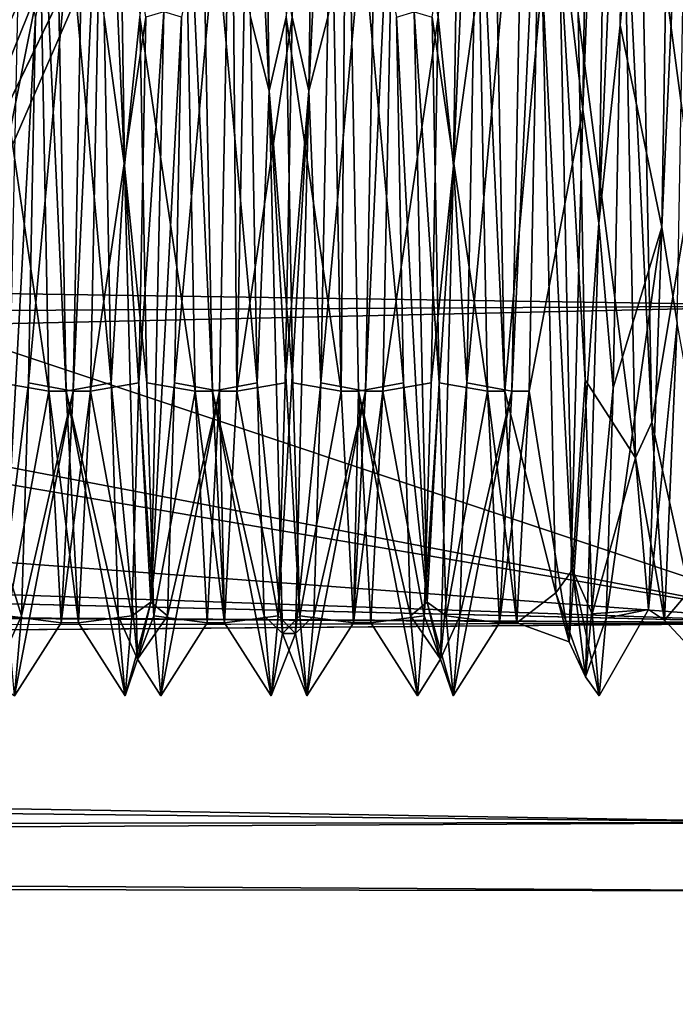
# Model space of a CAD drawing. Header units: millimetres. Extents: x -109 to 171, y -66 to 35.
# Tile 92 of 185: x 106.74 to 113.46, y -21.67 to -11.56. Entities that reach past the tile are written whole.
import ezdxf

# ---------------------------------------------------------------- set-up
doc = ezdxf.new("R2010")
doc.units = ezdxf.units.MM
doc.header["$LTSCALE"] = 65.185185
for name, color, linetype in [('4', 7, 'CONTINUOUS'), ('608', 7, 'CONTINUOUS'), ('618', 7, 'CONTINUOUS'), ('619', 7, 'CONTINUOUS'), ('620', 7, 'CONTINUOUS'), ('621', 7, 'CONTINUOUS'), ('649', 7, 'CONTINUOUS'), ('650', 7, 'CONTINUOUS'), ('651', 7, 'CONTINUOUS'), ('652', 7, 'CONTINUOUS'), ('66', 7, 'CONTINUOUS'), ('69', 7, 'CONTINUOUS'), ('70', 7, 'CONTINUOUS'), ('71', 7, 'CONTINUOUS'), ('72', 7, 'CONTINUOUS'), ('73', 7, 'CONTINUOUS'), ('74', 7, 'CONTINUOUS'), ('77', 7, 'CONTINUOUS'), ('78', 7, 'CONTINUOUS')]:
    doc.layers.add(name, color=color, linetype=linetype)

msp = doc.modelspace()

# ---------------------------------------------------------------- linework, layer by layer
at = {"layer": '4', "color": 7, "linetype": 'CONTINUOUS', "true_color": 0xe0f2ff}
for points in [[(115, -14.496, 14.496), (115, -10.25, 17.753), (-99, -11.269, 17.125), (115, -14.496, 14.496)], [(115, -10.25, -17.753), (115, -17.753, -10.25), (94.158, -10.795, -17.428), (115, -10.25, -17.753)], [(94.158, -10.795, -17.428), (115, -17.753, -10.25), (90.658, -13.099, -15.769), (94.158, -10.795, -17.428)], [(-99, -15.708, 13.172), (115, -14.496, 14.496), (-99, -11.269, 17.125), (-99, -15.708, 13.172)], [(90.658, -13.099, -15.769), (115, -17.753, -10.25), (89.911, -13.488, -15.438), (90.658, -13.099, -15.769)], [(89.911, -13.488, -15.438), (115, -17.753, -10.25), (84.656, -15.499, -13.417), (89.911, -13.488, -15.438)], [(115, -14.496, 14.496), (-99, -15.708, 13.172), (-0.08, -17, 11.456), (115, -14.496, 14.496)], [(115, -17.753, 10.25), (115, -14.496, 14.496), (-0.08, -17, 11.456), (115, -17.753, 10.25)], [(84.656, -15.499, -13.417), (115, -17.753, -10.25), (79.57, -16.52, -12.138), (84.656, -15.499, -13.417)], [(79.57, -16.52, -12.138), (115, -17.753, -10.25), (74.998, -16.803, -11.743), (79.57, -16.52, -12.138)], [(74.998, -16.803, -11.743), (115, -17.753, -10.25), (1.968, -17.122, -11.274), (74.998, -16.803, -11.743)], [(115, -17.753, 10.25), (-0.08, -17, 11.456), (5.46, -17.96, 9.883), (115, -17.753, 10.25)], [(1.968, -17.122, -11.274), (115, -17.753, -10.25), (7.043, -18.634, -8.546), (1.968, -17.122, -11.274)], [(115, -19.801, 5.306), (115, -17.753, 10.25), (5.46, -17.96, 9.883), (115, -19.801, 5.306)], [(115, -17.753, -10.25), (115, -19.801, -5.306), (7.043, -18.634, -8.546), (115, -17.753, -10.25)], [(9.182, -19.897, 4.936), (115, -19.801, 5.306), (5.46, -17.96, 9.883), (9.182, -19.897, 4.936)], [(7.043, -18.634, -8.546), (115, -19.801, -5.306), (9.797, -20.35, -2.472), (7.043, -18.634, -8.546)], [(115, -20.5), (115, -19.801, 5.306), (9.182, -19.897, 4.936), (115, -20.5)], [(115, -19.801, -5.306), (115, -20.5), (9.797, -20.35, -2.472), (115, -19.801, -5.306)], [(9.797, -20.35, -2.472), (115, -20.5), (9.182, -19.897, 4.936), (9.797, -20.35, -2.472)]]:
    msp.add_3dface(points, dxfattribs=at)
at = {"layer": '608', "linetype": 'CONTINUOUS'}
for points in [[(108.391, -7.621, -74.5), (102.169, -21.666, -74.5), (101.778, -21.354, -74.5), (108.391, -7.621, -74.5)], [(108.879, -7.732, -74.5), (102.169, -21.666, -74.5), (108.391, -7.621, -74.5), (108.879, -7.732, -74.5)]]:
    msp.add_3dface(points, dxfattribs=at)
at = {"layer": '618', "linetype": 'CONTINUOUS'}
for points in [[(109.164, 0, -50.086), (106.634, -8.477, -49.5), (106.564, -13.074, -50.086), (109.164, 0, -50.086)], [(109.164, 0, -50.086), (106.564, -13.074, -50.086), (108.879, -7.733, -51.5), (109.164, 0, -50.086)], [(108.879, -7.733, -51.5), (106.564, -13.074, -50.086), (102.169, -21.666, -51.5), (108.879, -7.733, -51.5)]]:
    msp.add_3dface(points, dxfattribs=at)
at = {"layer": '619', "linetype": 'CONTINUOUS'}
for points in [[(102.169, -21.666, -74.5), (108.879, -7.732, -74.5), (102.169, -21.666, -51.5), (102.169, -21.666, -74.5)], [(108.879, -7.732, -74.5), (108.879, -7.733, -51.5), (102.169, -21.666, -51.5), (108.879, -7.732, -74.5)]]:
    msp.add_3dface(points, dxfattribs=at)
at = {"layer": '620', "linetype": 'CONTINUOUS'}
for points in [[(108.391, -7.621, -74.5), (101.778, -21.354, -74.5), (108.391, -7.621, -51.5), (108.391, -7.621, -74.5)], [(108.391, -7.621, -51.5), (101.778, -21.354, -74.5), (101.778, -21.355, -51.5), (108.391, -7.621, -51.5)]]:
    msp.add_3dface(points, dxfattribs=at)
at = {"layer": '621', "linetype": 'CONTINUOUS'}
for points in [[(106.634, -8.477, -50), (107.75, 0, -50), (106.237, -12.939, -50.439), (106.634, -8.477, -50)], [(107.75, 0, -50), (108.811, 0, -50.439), (106.237, -12.939, -50.439), (107.75, 0, -50)], [(108.811, 0, -50.439), (108.391, -7.621, -51.5), (106.237, -12.939, -50.439), (108.811, 0, -50.439)], [(108.391, -7.621, -51.5), (101.778, -21.355, -51.5), (106.237, -12.939, -50.439), (108.391, -7.621, -51.5)]]:
    msp.add_3dface(points, dxfattribs=at)
at = {"layer": '649', "color": 7, "linetype": 'CONTINUOUS', "true_color": 0x45454a}
for points in [[(111.589, -8.875, 15.372), (111.714, -15.372, 8.875), (111.411, -8.875, 15.372), (111.589, -8.875, 15.372)], [(111.714, -15.372, 8.875), (111.536, -15.372, 8.875), (111.411, -8.875, 15.372), (111.714, -15.372, 8.875)], [(111.964, -15.372, -8.875), (112.089, -8.875, -15.372), (111.786, -15.372, -8.875), (111.964, -15.372, -8.875)], [(112.089, -8.875, -15.372), (111.911, -8.875, -15.372), (111.786, -15.372, -8.875), (112.089, -8.875, -15.372)], [(111.714, -15.372, 8.875), (111.839, -17.75, 0), (111.536, -15.372, 8.875), (111.714, -15.372, 8.875)], [(111.839, -17.75, 0), (111.661, -17.75, 0), (111.536, -15.372, 8.875), (111.839, -17.75, 0)], [(111.839, -17.75, 0), (111.964, -15.372, -8.875), (111.661, -17.75, 0), (111.839, -17.75, 0)], [(111.964, -15.372, -8.875), (111.786, -15.372, -8.875), (111.661, -17.75, 0), (111.964, -15.372, -8.875)]]:
    msp.add_3dface(points, dxfattribs=at)
at = {"layer": '650', "color": 7, "linetype": 'CONTINUOUS', "true_color": 0x45454a}
for points in [[(110.089, -8.875, 15.372), (110.036, -15.372, 8.875), (109.911, -8.875, 15.372), (110.089, -8.875, 15.372)], [(110.089, -8.875, 15.372), (110.214, -15.372, 8.875), (110.036, -15.372, 8.875), (110.089, -8.875, 15.372)], [(110.464, -15.372, -8.875), (110.589, -8.875, -15.372), (110.286, -15.372, -8.875), (110.464, -15.372, -8.875)], [(110.589, -8.875, -15.372), (110.411, -8.875, -15.372), (110.286, -15.372, -8.875), (110.589, -8.875, -15.372)], [(110.214, -15.372, 8.875), (110.161, -17.75, 0), (110.036, -15.372, 8.875), (110.214, -15.372, 8.875)], [(110.214, -15.372, 8.875), (110.339, -17.75, 0), (110.161, -17.75, 0), (110.214, -15.372, 8.875)], [(110.339, -17.75, 0), (110.464, -15.372, -8.875), (110.161, -17.75, 0), (110.339, -17.75, 0)], [(110.464, -15.372, -8.875), (110.286, -15.372, -8.875), (110.161, -17.75, 0), (110.464, -15.372, -8.875)]]:
    msp.add_3dface(points, dxfattribs=at)
at = {"layer": '651', "color": 7, "linetype": 'CONTINUOUS', "true_color": 0x45454a}
for points in [[(108.589, -8.875, 15.372), (108.714, -15.372, 8.875), (108.411, -8.875, 15.372), (108.589, -8.875, 15.372)], [(108.714, -15.372, 8.875), (108.536, -15.372, 8.875), (108.411, -8.875, 15.372), (108.714, -15.372, 8.875)], [(108.964, -15.372, -8.875), (108.911, -8.875, -15.372), (108.786, -15.372, -8.875), (108.964, -15.372, -8.875)], [(108.964, -15.372, -8.875), (109.089, -8.875, -15.372), (108.911, -8.875, -15.372), (108.964, -15.372, -8.875)], [(108.714, -15.372, 8.875), (108.839, -17.75, 0), (108.536, -15.372, 8.875), (108.714, -15.372, 8.875)], [(108.839, -17.75, 0), (108.661, -17.75, 0), (108.536, -15.372, 8.875), (108.839, -17.75, 0)], [(108.839, -17.75, 0), (108.786, -15.372, -8.875), (108.661, -17.75, 0), (108.839, -17.75, 0)], [(108.839, -17.75, 0), (108.964, -15.372, -8.875), (108.786, -15.372, -8.875), (108.839, -17.75, 0)]]:
    msp.add_3dface(points, dxfattribs=at)
at = {"layer": '652', "color": 7, "linetype": 'CONTINUOUS', "true_color": 0x45454a}
for points in [[(107.089, -8.875, 15.372), (107.214, -15.372, 8.875), (106.911, -8.875, 15.372), (107.089, -8.875, 15.372)], [(107.214, -15.372, 8.875), (107.036, -15.372, 8.875), (106.911, -8.875, 15.372), (107.214, -15.372, 8.875)], [(107.464, -15.372, -8.875), (107.589, -8.875, -15.372), (107.286, -15.372, -8.875), (107.464, -15.372, -8.875)], [(107.589, -8.875, -15.372), (107.411, -8.875, -15.372), (107.286, -15.372, -8.875), (107.589, -8.875, -15.372)], [(107.214, -15.372, 8.875), (107.339, -17.75, 0), (107.036, -15.372, 8.875), (107.214, -15.372, 8.875)], [(107.339, -17.75, 0), (107.161, -17.75, 0), (107.036, -15.372, 8.875), (107.339, -17.75, 0)], [(107.339, -17.75, 0), (107.464, -15.372, -8.875), (107.161, -17.75, 0), (107.339, -17.75, 0)], [(107.464, -15.372, -8.875), (107.286, -15.372, -8.875), (107.161, -17.75, 0), (107.464, -15.372, -8.875)]]:
    msp.add_3dface(points, dxfattribs=at)
at = {"layer": '66', "color": 7, "linetype": 'CONTINUOUS', "true_color": 0x45454a}
for points in [[(113.46, -5.507, -16.874), (113.325, -13.688, -11.3), (113.612, -7.408, -16.13), (113.46, -5.507, -16.874)], [(113.612, -7.408, -16.13), (113.325, -13.688, -11.3), (113.482, -14.669, -9.994), (113.612, -7.408, -16.13)], [(113.223, -15.692, 8.297), (112.92, -9.507, 14.989), (113.094, -9.16, 15.204), (113.223, -15.692, 8.297)], [(113.055, -16.057, 7.566), (112.92, -9.507, 14.989), (113.223, -15.692, 8.297), (113.055, -16.057, 7.566)], [(113.325, -13.688, -11.3), (113.19, -17.612, -2.211), (113.482, -14.669, -9.994), (113.325, -13.688, -11.3)], [(113.482, -14.669, -9.994), (113.19, -17.612, -2.211), (113.353, -17.722, -0.991), (113.482, -14.669, -9.994)], [(113.353, -17.722, -0.991), (113.055, -16.057, 7.566), (113.223, -15.692, 8.297), (113.353, -17.722, -0.991)], [(113.19, -17.612, -2.211), (113.055, -16.057, 7.566), (113.353, -17.722, -0.991), (113.19, -17.612, -2.211)]]:
    msp.add_3dface(points, dxfattribs=at)
at = {"layer": '69', "color": 7, "linetype": 'CONTINUOUS', "true_color": 0xe0f2ff}
for points in [[(112.655, -2.864, -18.277), (112.089, -8.875, -15.372), (112.515, -12.48, -13.656), (112.655, -2.864, -18.277)], [(113.632, -13.24, 12.92), (113.094, -9.16, 15.204), (113.493, -3.905, 18.083), (113.632, -13.24, 12.92)], [(111.714, -15.372, 8.875), (111.589, -8.875, 15.372), (112.096, -11.141, 14.768), (111.714, -15.372, 8.875)], [(112.089, -8.875, -15.372), (111.964, -15.372, -8.875), (112.515, -12.48, -13.656), (112.089, -8.875, -15.372)], [(113.223, -15.692, 8.297), (113.094, -9.16, 15.204), (113.632, -13.24, 12.92), (113.223, -15.692, 8.297)], [(112.236, -17.444, 6.161), (111.714, -15.372, 8.875), (112.096, -11.141, 14.768), (112.236, -17.444, 6.161)], [(112.515, -12.48, -13.656), (111.964, -15.372, -8.875), (112.376, -17.945, -4.495), (112.515, -12.48, -13.656)], [(113.772, -18.173, 3.461), (113.223, -15.692, 8.297), (113.632, -13.24, 12.92), (113.772, -18.173, 3.461)], [(113.482, -14.669, -9.994), (113.353, -17.722, -0.991), (113.912, -17.062, -7.149), (113.482, -14.669, -9.994)], [(111.839, -17.75, 0), (111.714, -15.372, 8.875), (112.236, -17.444, 6.161), (111.839, -17.75, 0)], [(111.964, -15.372, -8.875), (111.839, -17.75, 0), (112.376, -17.945, -4.495), (111.964, -15.372, -8.875)], [(113.353, -17.722, -0.991), (113.223, -15.692, 8.297), (113.772, -18.173, 3.461), (113.353, -17.722, -0.991)], [(113.912, -17.062, -7.149), (113.353, -17.722, -0.991), (113.772, -18.173, 3.461), (113.912, -17.062, -7.149)], [(112.376, -17.945, -4.495), (111.839, -17.75, 0), (112.236, -17.444, 6.161), (112.376, -17.945, -4.495)]]:
    msp.add_3dface(points, dxfattribs=at)
at = {"layer": '70', "color": 7, "linetype": 'CONTINUOUS', "true_color": 0xe0f2ff}
for points in [[(112.655, -2.864, -18.277), (112.515, -12.48, -13.656), (112.814, -4.701, -17.996), (112.655, -2.864, -18.277)], [(112.814, -4.701, -17.996), (112.515, -12.48, -13.656), (112.678, -13.647, -12.638), (112.814, -4.701, -17.996)], [(112.814, -4.701, -17.996), (112.678, -13.647, -12.638), (112.967, -6.865, -17.178), (112.814, -4.701, -17.996)], [(112.967, -6.865, -17.178), (112.678, -13.647, -12.638), (112.896, -11.616, -14.398), (112.967, -6.865, -17.178)], [(112.407, -17.207, 7.064), (112.096, -11.141, 14.768), (112.271, -10.701, 15.214), (112.407, -17.207, 7.064)], [(112.407, -17.207, 7.064), (112.271, -10.701, 15.214), (112.539, -15.256, 10.464), (112.407, -17.207, 7.064)], [(112.539, -15.256, 10.464), (112.271, -10.701, 15.214), (112.468, -11.502, 14.49), (112.539, -15.256, 10.464)], [(112.236, -17.444, 6.161), (112.096, -11.141, 14.768), (112.407, -17.207, 7.064), (112.236, -17.444, 6.161)], [(112.896, -11.616, -14.398), (112.678, -13.647, -12.638), (112.825, -15.338, -10.343), (112.896, -11.616, -14.398)], [(112.515, -12.48, -13.656), (112.376, -17.945, -4.495), (112.678, -13.647, -12.638), (112.515, -12.48, -13.656)], [(112.678, -13.647, -12.638), (112.376, -17.945, -4.495), (112.543, -18.304, -3.307), (112.678, -13.647, -12.638)], [(112.678, -13.647, -12.638), (112.543, -18.304, -3.307), (112.825, -15.338, -10.343), (112.678, -13.647, -12.638)], [(112.611, -17.659, 5.513), (112.407, -17.207, 7.064), (112.539, -15.256, 10.464), (112.611, -17.659, 5.513)], [(112.825, -15.338, -10.343), (112.543, -18.304, -3.307), (112.753, -17.702, -5.373), (112.825, -15.338, -10.343)], [(112.543, -18.304, -3.307), (112.236, -17.444, 6.161), (112.407, -17.207, 7.064), (112.543, -18.304, -3.307)], [(112.543, -18.304, -3.307), (112.407, -17.207, 7.064), (112.682, -18.499, 0.073), (112.543, -18.304, -3.307)], [(112.682, -18.499, 0.073), (112.407, -17.207, 7.064), (112.611, -17.659, 5.513), (112.682, -18.499, 0.073)], [(112.376, -17.945, -4.495), (112.236, -17.444, 6.161), (112.543, -18.304, -3.307), (112.376, -17.945, -4.495)], [(112.753, -17.702, -5.373), (112.543, -18.304, -3.307), (112.682, -18.499, 0.073), (112.753, -17.702, -5.373)]]:
    msp.add_3dface(points, dxfattribs=at)
at = {"layer": '71', "color": 7, "linetype": 'CONTINUOUS', "true_color": 0xe0f2ff}
for points in [[(113.325, -13.688, -11.3), (113.46, -5.507, -16.874), (112.896, -11.616, -14.398), (113.325, -13.688, -11.3)], [(113.46, -5.507, -16.874), (112.967, -6.865, -17.178), (112.896, -11.616, -14.398), (113.46, -5.507, -16.874)], [(112.92, -9.507, 14.989), (113.055, -16.057, 7.566), (112.468, -11.502, 14.49), (112.92, -9.507, 14.989)], [(113.055, -16.057, 7.566), (112.539, -15.256, 10.464), (112.468, -11.502, 14.49), (113.055, -16.057, 7.566)], [(113.325, -13.688, -11.3), (112.896, -11.616, -14.398), (112.825, -15.338, -10.343), (113.325, -13.688, -11.3)], [(113.19, -17.612, -2.211), (113.325, -13.688, -11.3), (112.753, -17.702, -5.373), (113.19, -17.612, -2.211)], [(113.325, -13.688, -11.3), (112.825, -15.338, -10.343), (112.753, -17.702, -5.373), (113.325, -13.688, -11.3)], [(113.055, -16.057, 7.566), (112.611, -17.659, 5.513), (112.539, -15.256, 10.464), (113.055, -16.057, 7.566)], [(113.055, -16.057, 7.566), (113.19, -17.612, -2.211), (112.611, -17.659, 5.513), (113.055, -16.057, 7.566)], [(113.19, -17.612, -2.211), (112.682, -18.499, 0.073), (112.611, -17.659, 5.513), (113.19, -17.612, -2.211)], [(113.19, -17.612, -2.211), (112.753, -17.702, -5.373), (112.682, -18.499, 0.073), (113.19, -17.612, -2.211)]]:
    msp.add_3dface(points, dxfattribs=at)
at = {"layer": '72', "color": 7, "linetype": 'CONTINUOUS', "true_color": 0xe0f2ff}
for points in [[(107.603, -11.534, 14.464), (107.674, -15.285, 10.421), (107.089, -8.875, 15.372), (107.603, -11.534, 14.464)], [(107.089, -8.875, 15.372), (107.674, -15.285, 10.421), (107.214, -15.372, 8.875), (107.089, -8.875, 15.372)], [(107.464, -15.372, -8.875), (108.031, -11.534, -14.464), (107.589, -8.875, -15.372), (107.464, -15.372, -8.875)], [(109.103, -11.534, 14.464), (109.174, -15.285, 10.421), (108.589, -8.875, 15.372), (109.103, -11.534, 14.464)], [(108.589, -8.875, 15.372), (109.174, -15.285, 10.421), (108.714, -15.372, 8.875), (108.589, -8.875, 15.372)], [(108.964, -15.372, -8.875), (109.531, -11.534, -14.464), (109.089, -8.875, -15.372), (108.964, -15.372, -8.875)], [(110.603, -11.534, 14.464), (110.674, -15.285, 10.421), (110.089, -8.875, 15.372), (110.603, -11.534, 14.464)], [(110.089, -8.875, 15.372), (110.674, -15.285, 10.421), (110.214, -15.372, 8.875), (110.089, -8.875, 15.372)], [(110.464, -15.372, -8.875), (111.031, -11.534, -14.464), (110.589, -8.875, -15.372), (110.464, -15.372, -8.875)], [(107.96, -15.285, -10.421), (108.031, -11.534, -14.464), (107.464, -15.372, -8.875), (107.96, -15.285, -10.421)], [(109.46, -15.285, -10.421), (109.531, -11.534, -14.464), (108.964, -15.372, -8.875), (109.46, -15.285, -10.421)], [(110.96, -15.285, -10.421), (111.031, -11.534, -14.464), (110.464, -15.372, -8.875), (110.96, -15.285, -10.421)], [(107.674, -15.285, 10.421), (107.746, -17.678, 5.453), (107.214, -15.372, 8.875), (107.674, -15.285, 10.421)], [(107.888, -17.678, -5.453), (107.96, -15.285, -10.421), (107.464, -15.372, -8.875), (107.888, -17.678, -5.453)], [(109.174, -15.285, 10.421), (109.246, -17.678, 5.453), (108.714, -15.372, 8.875), (109.174, -15.285, 10.421)], [(109.388, -17.678, -5.453), (109.46, -15.285, -10.421), (108.964, -15.372, -8.875), (109.388, -17.678, -5.453)], [(110.674, -15.285, 10.421), (110.746, -17.678, 5.453), (110.214, -15.372, 8.875), (110.674, -15.285, 10.421)], [(110.888, -17.678, -5.453), (110.96, -15.285, -10.421), (110.464, -15.372, -8.875), (110.888, -17.678, -5.453)], [(107.746, -17.678, 5.453), (107.817, -18.5), (107.214, -15.372, 8.875), (107.746, -17.678, 5.453)], [(107.214, -15.372, 8.875), (107.817, -18.5), (107.339, -17.75, 0), (107.214, -15.372, 8.875)], [(107.339, -17.75, 0), (107.888, -17.678, -5.453), (107.464, -15.372, -8.875), (107.339, -17.75, 0)], [(109.246, -17.678, 5.453), (109.317, -18.5), (108.714, -15.372, 8.875), (109.246, -17.678, 5.453)], [(108.714, -15.372, 8.875), (109.317, -18.5), (108.839, -17.75, 0), (108.714, -15.372, 8.875)], [(108.839, -17.75, 0), (109.388, -17.678, -5.453), (108.964, -15.372, -8.875), (108.839, -17.75, 0)], [(110.746, -17.678, 5.453), (110.817, -18.5), (110.214, -15.372, 8.875), (110.746, -17.678, 5.453)], [(110.214, -15.372, 8.875), (110.817, -18.5), (110.339, -17.75, 0), (110.214, -15.372, 8.875)], [(110.339, -17.75, 0), (110.888, -17.678, -5.453), (110.464, -15.372, -8.875), (110.339, -17.75, 0)], [(107.817, -18.5), (107.888, -17.678, -5.453), (107.339, -17.75, 0), (107.817, -18.5)], [(109.317, -18.5), (109.388, -17.678, -5.453), (108.839, -17.75, 0), (109.317, -18.5)], [(110.817, -18.5), (110.888, -17.678, -5.453), (110.339, -17.75, 0), (110.817, -18.5)]]:
    msp.add_3dface(points, dxfattribs=at)
at = {"layer": '73', "color": 7, "linetype": 'CONTINUOUS', "true_color": 0xe0f2ff}
for points in [[(109.297, -12.289, 13.963), (109.031, -6.759, 17.221), (109.162, -2.884, 18.375), (109.297, -12.289, 13.963)], [(109.297, -12.289, 13.963), (109.162, -2.884, 18.375), (109.469, -11.534, 14.464), (109.297, -12.289, 13.963)], [(109.838, -2.884, -18.375), (109.531, -11.534, -14.464), (109.703, -12.289, -13.963), (109.838, -2.884, -18.375)], [(109.838, -2.884, -18.375), (109.703, -12.289, -13.963), (109.969, -6.759, -17.221), (109.838, -2.884, -18.375)], [(107.811, -13.059, 13.245), (107.531, -6.759, 17.221), (107.676, -3.919, 18.183), (107.811, -13.059, 13.245)], [(107.811, -13.059, 13.245), (107.676, -3.919, 18.183), (107.969, -11.534, 14.464), (107.811, -13.059, 13.245)], [(111.324, -3.919, -18.183), (111.031, -11.534, -14.464), (111.189, -13.059, -13.245), (111.324, -3.919, -18.183)], [(111.324, -3.919, -18.183), (111.189, -13.059, -13.245), (111.469, -6.759, -17.221), (111.324, -3.919, -18.183)], [(107.603, -11.534, 14.464), (107.531, -6.759, 17.221), (107.811, -13.059, 13.245), (107.603, -11.534, 14.464)], [(109.103, -11.534, 14.464), (109.031, -6.759, 17.221), (109.297, -12.289, 13.963), (109.103, -11.534, 14.464)], [(109.969, -6.759, -17.221), (109.703, -12.289, -13.963), (109.897, -11.534, -14.464), (109.969, -6.759, -17.221)], [(111.469, -6.759, -17.221), (111.189, -13.059, -13.245), (111.397, -11.534, -14.464), (111.469, -6.759, -17.221)], [(108.031, -11.534, -14.464), (107.96, -15.285, -10.421), (108.216, -11.479, -14.635), (108.031, -11.534, -14.464)], [(108.216, -11.479, -14.635), (107.96, -15.285, -10.421), (108.081, -17.538, -6.196), (108.216, -11.479, -14.635)], [(108.216, -11.479, -14.635), (108.081, -17.538, -6.196), (108.397, -11.534, -14.464), (108.216, -11.479, -14.635)], [(110.919, -17.538, 6.196), (110.603, -11.534, 14.464), (110.784, -11.479, 14.635), (110.919, -17.538, 6.196)], [(110.919, -17.538, 6.196), (110.784, -11.479, 14.635), (111.04, -15.285, 10.421), (110.919, -17.538, 6.196)], [(111.04, -15.285, 10.421), (110.784, -11.479, 14.635), (110.969, -11.534, 14.464), (111.04, -15.285, 10.421)], [(107.674, -15.285, 10.421), (107.603, -11.534, 14.464), (107.811, -13.059, 13.245), (107.674, -15.285, 10.421)], [(108.04, -15.285, 10.421), (107.811, -13.059, 13.245), (107.969, -11.534, 14.464), (108.04, -15.285, 10.421)], [(108.397, -11.534, -14.464), (108.081, -17.538, -6.196), (108.326, -15.285, -10.421), (108.397, -11.534, -14.464)], [(109.174, -15.285, 10.421), (109.103, -11.534, 14.464), (109.297, -12.289, 13.963), (109.174, -15.285, 10.421)], [(109.54, -15.285, 10.421), (109.297, -12.289, 13.963), (109.469, -11.534, 14.464), (109.54, -15.285, 10.421)], [(109.531, -11.534, -14.464), (109.46, -15.285, -10.421), (109.703, -12.289, -13.963), (109.531, -11.534, -14.464)], [(109.897, -11.534, -14.464), (109.703, -12.289, -13.963), (109.826, -15.285, -10.421), (109.897, -11.534, -14.464)], [(110.674, -15.285, 10.421), (110.603, -11.534, 14.464), (110.919, -17.538, 6.196), (110.674, -15.285, 10.421)], [(111.031, -11.534, -14.464), (110.96, -15.285, -10.421), (111.189, -13.059, -13.245), (111.031, -11.534, -14.464)], [(111.397, -11.534, -14.464), (111.189, -13.059, -13.245), (111.326, -15.285, -10.421), (111.397, -11.534, -14.464)], [(109.432, -17.86, 5.194), (109.174, -15.285, 10.421), (109.297, -12.289, 13.963), (109.432, -17.86, 5.194)], [(109.432, -17.86, 5.194), (109.297, -12.289, 13.963), (109.612, -17.678, 5.453), (109.432, -17.86, 5.194)], [(109.612, -17.678, 5.453), (109.297, -12.289, 13.963), (109.54, -15.285, 10.421), (109.612, -17.678, 5.453)], [(109.46, -15.285, -10.421), (109.388, -17.678, -5.453), (109.703, -12.289, -13.963), (109.46, -15.285, -10.421)], [(109.703, -12.289, -13.963), (109.388, -17.678, -5.453), (109.568, -17.86, -5.194), (109.703, -12.289, -13.963)], [(109.703, -12.289, -13.963), (109.568, -17.86, -5.194), (109.826, -15.285, -10.421), (109.703, -12.289, -13.963)], [(107.946, -18.125, 4.176), (107.674, -15.285, 10.421), (107.811, -13.059, 13.245), (107.946, -18.125, 4.176)], [(107.946, -18.125, 4.176), (107.811, -13.059, 13.245), (108.112, -17.678, 5.453), (107.946, -18.125, 4.176)], [(108.112, -17.678, 5.453), (107.811, -13.059, 13.245), (108.04, -15.285, 10.421), (108.112, -17.678, 5.453)], [(110.96, -15.285, -10.421), (110.888, -17.678, -5.453), (111.189, -13.059, -13.245), (110.96, -15.285, -10.421)], [(111.189, -13.059, -13.245), (110.888, -17.678, -5.453), (111.054, -18.125, -4.176), (111.189, -13.059, -13.245)], [(111.189, -13.059, -13.245), (111.054, -18.125, -4.176), (111.326, -15.285, -10.421), (111.189, -13.059, -13.245)], [(107.746, -17.678, 5.453), (107.674, -15.285, 10.421), (107.946, -18.125, 4.176), (107.746, -17.678, 5.453)], [(107.96, -15.285, -10.421), (107.888, -17.678, -5.453), (108.081, -17.538, -6.196), (107.96, -15.285, -10.421)], [(108.326, -15.285, -10.421), (108.081, -17.538, -6.196), (108.254, -17.678, -5.453), (108.326, -15.285, -10.421)], [(109.246, -17.678, 5.453), (109.174, -15.285, 10.421), (109.432, -17.86, 5.194), (109.246, -17.678, 5.453)], [(109.826, -15.285, -10.421), (109.568, -17.86, -5.194), (109.754, -17.678, -5.453), (109.826, -15.285, -10.421)], [(110.746, -17.678, 5.453), (110.674, -15.285, 10.421), (110.919, -17.538, 6.196), (110.746, -17.678, 5.453)], [(111.112, -17.678, 5.453), (110.919, -17.538, 6.196), (111.04, -15.285, 10.421), (111.112, -17.678, 5.453)], [(111.326, -15.285, -10.421), (111.054, -18.125, -4.176), (111.254, -17.678, -5.453), (111.326, -15.285, -10.421)], [(107.888, -17.678, -5.453), (107.817, -18.5), (108.081, -17.538, -6.196), (107.888, -17.678, -5.453)], [(108.081, -17.538, -6.196), (107.817, -18.5), (107.946, -18.125, 4.176), (108.081, -17.538, -6.196)], [(108.081, -17.538, -6.196), (107.946, -18.125, 4.176), (108.254, -17.678, -5.453), (108.081, -17.538, -6.196)], [(111.054, -18.125, -4.176), (110.746, -17.678, 5.453), (110.919, -17.538, 6.196), (111.054, -18.125, -4.176)], [(111.054, -18.125, -4.176), (110.919, -17.538, 6.196), (111.183, -18.5), (111.054, -18.125, -4.176)], [(111.183, -18.5), (110.919, -17.538, 6.196), (111.112, -17.678, 5.453), (111.183, -18.5)], [(107.817, -18.5), (107.746, -17.678, 5.453), (107.946, -18.125, 4.176), (107.817, -18.5)], [(108.254, -17.678, -5.453), (107.946, -18.125, 4.176), (108.183, -18.5), (108.254, -17.678, -5.453)], [(108.183, -18.5), (107.946, -18.125, 4.176), (108.112, -17.678, 5.453), (108.183, -18.5)], [(109.317, -18.5), (109.246, -17.678, 5.453), (109.432, -17.86, 5.194), (109.317, -18.5)], [(109.388, -17.678, -5.453), (109.317, -18.5), (109.568, -17.86, -5.194), (109.388, -17.678, -5.453)], [(109.683, -18.5), (109.432, -17.86, 5.194), (109.612, -17.678, 5.453), (109.683, -18.5)], [(109.754, -17.678, -5.453), (109.568, -17.86, -5.194), (109.683, -18.5), (109.754, -17.678, -5.453)], [(110.817, -18.5), (110.746, -17.678, 5.453), (111.054, -18.125, -4.176), (110.817, -18.5)], [(110.888, -17.678, -5.453), (110.817, -18.5), (111.054, -18.125, -4.176), (110.888, -17.678, -5.453)], [(111.254, -17.678, -5.453), (111.054, -18.125, -4.176), (111.183, -18.5), (111.254, -17.678, -5.453)], [(109.568, -17.86, -5.194), (109.317, -18.5), (109.432, -17.86, 5.194), (109.568, -17.86, -5.194)], [(109.568, -17.86, -5.194), (109.432, -17.86, 5.194), (109.683, -18.5), (109.568, -17.86, -5.194)]]:
    msp.add_3dface(points, dxfattribs=at)
at = {"layer": '74', "color": 7, "linetype": 'CONTINUOUS', "true_color": 0xe0f2ff}
for points in [[(108.536, -15.372, 8.875), (107.969, -11.534, 14.464), (108.411, -8.875, 15.372), (108.536, -15.372, 8.875)], [(108.397, -11.534, -14.464), (108.326, -15.285, -10.421), (108.911, -8.875, -15.372), (108.397, -11.534, -14.464)], [(108.911, -8.875, -15.372), (108.326, -15.285, -10.421), (108.786, -15.372, -8.875), (108.911, -8.875, -15.372)], [(110.036, -15.372, 8.875), (109.469, -11.534, 14.464), (109.911, -8.875, 15.372), (110.036, -15.372, 8.875)], [(109.897, -11.534, -14.464), (109.826, -15.285, -10.421), (110.411, -8.875, -15.372), (109.897, -11.534, -14.464)], [(110.411, -8.875, -15.372), (109.826, -15.285, -10.421), (110.286, -15.372, -8.875), (110.411, -8.875, -15.372)], [(111.536, -15.372, 8.875), (110.969, -11.534, 14.464), (111.411, -8.875, 15.372), (111.536, -15.372, 8.875)], [(111.397, -11.534, -14.464), (111.326, -15.285, -10.421), (111.911, -8.875, -15.372), (111.397, -11.534, -14.464)], [(111.911, -8.875, -15.372), (111.326, -15.285, -10.421), (111.786, -15.372, -8.875), (111.911, -8.875, -15.372)], [(108.04, -15.285, 10.421), (107.969, -11.534, 14.464), (108.536, -15.372, 8.875), (108.04, -15.285, 10.421)], [(109.54, -15.285, 10.421), (109.469, -11.534, 14.464), (110.036, -15.372, 8.875), (109.54, -15.285, 10.421)], [(111.04, -15.285, 10.421), (110.969, -11.534, 14.464), (111.536, -15.372, 8.875), (111.04, -15.285, 10.421)], [(108.112, -17.678, 5.453), (108.04, -15.285, 10.421), (108.536, -15.372, 8.875), (108.112, -17.678, 5.453)], [(108.326, -15.285, -10.421), (108.254, -17.678, -5.453), (108.786, -15.372, -8.875), (108.326, -15.285, -10.421)], [(109.612, -17.678, 5.453), (109.54, -15.285, 10.421), (110.036, -15.372, 8.875), (109.612, -17.678, 5.453)], [(109.826, -15.285, -10.421), (109.754, -17.678, -5.453), (110.286, -15.372, -8.875), (109.826, -15.285, -10.421)], [(111.112, -17.678, 5.453), (111.04, -15.285, 10.421), (111.536, -15.372, 8.875), (111.112, -17.678, 5.453)], [(111.326, -15.285, -10.421), (111.254, -17.678, -5.453), (111.786, -15.372, -8.875), (111.326, -15.285, -10.421)], [(108.661, -17.75, 0), (108.112, -17.678, 5.453), (108.536, -15.372, 8.875), (108.661, -17.75, 0)], [(108.254, -17.678, -5.453), (108.183, -18.5), (108.786, -15.372, -8.875), (108.254, -17.678, -5.453)], [(108.786, -15.372, -8.875), (108.183, -18.5), (108.661, -17.75, 0), (108.786, -15.372, -8.875)], [(110.161, -17.75, 0), (109.612, -17.678, 5.453), (110.036, -15.372, 8.875), (110.161, -17.75, 0)], [(109.754, -17.678, -5.453), (109.683, -18.5), (110.286, -15.372, -8.875), (109.754, -17.678, -5.453)], [(110.286, -15.372, -8.875), (109.683, -18.5), (110.161, -17.75, 0), (110.286, -15.372, -8.875)], [(111.661, -17.75, 0), (111.112, -17.678, 5.453), (111.536, -15.372, 8.875), (111.661, -17.75, 0)], [(111.254, -17.678, -5.453), (111.183, -18.5), (111.786, -15.372, -8.875), (111.254, -17.678, -5.453)], [(111.786, -15.372, -8.875), (111.183, -18.5), (111.661, -17.75, 0), (111.786, -15.372, -8.875)], [(108.183, -18.5), (108.112, -17.678, 5.453), (108.661, -17.75, 0), (108.183, -18.5)], [(109.683, -18.5), (109.612, -17.678, 5.453), (110.161, -17.75, 0), (109.683, -18.5)], [(111.183, -18.5), (111.112, -17.678, 5.453), (111.661, -17.75, 0), (111.183, -18.5)]]:
    msp.add_3dface(points, dxfattribs=at)
at = {"layer": '77', "color": 7, "linetype": 'CONTINUOUS', "true_color": 0xe0f2ff}
for points in [[(106.73, -10.633, -15.261), (106.595, -17.159, -7.179), (106.897, -11.534, -14.464), (106.73, -10.633, -15.261)], [(106.897, -11.534, -14.464), (106.595, -17.159, -7.179), (106.826, -15.285, -10.421), (106.897, -11.534, -14.464)], [(106.826, -15.285, -10.421), (106.595, -17.159, -7.179), (106.754, -17.678, -5.453), (106.826, -15.285, -10.421)], [(106.595, -17.159, -7.179), (106.459, -18.332, 3.143), (106.754, -17.678, -5.453), (106.595, -17.159, -7.179)], [(106.754, -17.678, -5.453), (106.459, -18.332, 3.143), (106.683, -18.5), (106.754, -17.678, -5.453)]]:
    msp.add_3dface(points, dxfattribs=at)
at = {"layer": '78', "color": 7, "linetype": 'CONTINUOUS', "true_color": 0xe0f2ff}
for points in [[(107.036, -15.372, 8.875), (106.469, -11.534, 14.464), (106.911, -8.875, 15.372), (107.036, -15.372, 8.875)], [(106.897, -11.534, -14.464), (106.826, -15.285, -10.421), (107.411, -8.875, -15.372), (106.897, -11.534, -14.464)], [(107.411, -8.875, -15.372), (106.826, -15.285, -10.421), (107.286, -15.372, -8.875), (107.411, -8.875, -15.372)], [(106.54, -15.285, 10.421), (106.469, -11.534, 14.464), (107.036, -15.372, 8.875), (106.54, -15.285, 10.421)], [(106.612, -17.678, 5.453), (106.54, -15.285, 10.421), (107.036, -15.372, 8.875), (106.612, -17.678, 5.453)], [(106.826, -15.285, -10.421), (106.754, -17.678, -5.453), (107.286, -15.372, -8.875), (106.826, -15.285, -10.421)], [(107.161, -17.75, 0), (106.612, -17.678, 5.453), (107.036, -15.372, 8.875), (107.161, -17.75, 0)], [(106.754, -17.678, -5.453), (106.683, -18.5), (107.286, -15.372, -8.875), (106.754, -17.678, -5.453)], [(107.286, -15.372, -8.875), (106.683, -18.5), (107.161, -17.75, 0), (107.286, -15.372, -8.875)], [(106.683, -18.5), (106.612, -17.678, 5.453), (107.161, -17.75, 0), (106.683, -18.5)]]:
    msp.add_3dface(points, dxfattribs=at)

doc.saveas('drawing.dxf')
